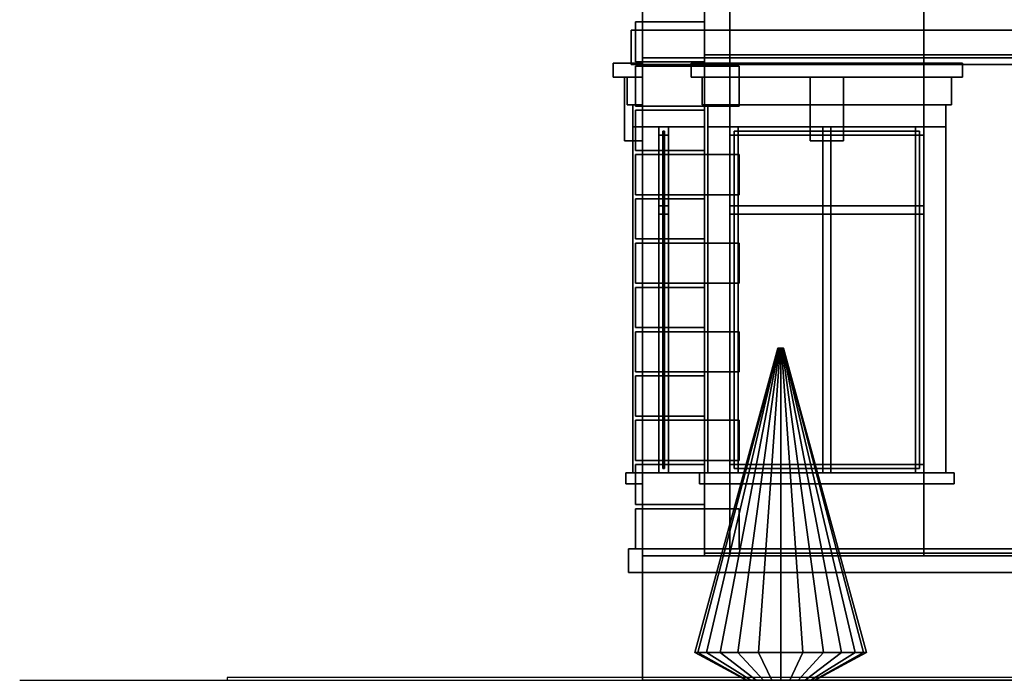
# Model space of a CAD drawing. Header units: metres. Extents: x -34.5 to -0.5, y 0 to 14.7.
# Tile 1 of 74: x -34.5 to -27.4, y 0 to 4.8. Entities that reach past the tile are written whole.
import ezdxf

# ---------------------------------------------------------------- set-up
doc = ezdxf.new("R2010")
doc.units = ezdxf.units.M
for name, color, linetype in [('FRAME', 8, 'Continuous'), ('GLASS', 5, 'Continuous'), ('GRAVEL', 8, 'Continuous'), ('GROUND', 8, 'Continuous'), ('HEDGE', 8, 'Continuous'), ('INTERIOR_FLOOR', 8, 'Continuous'), ('INTERIOR_WALL', 8, 'Continuous'), ('PLASTER', 8, 'Continuous'), ('RUSTIC', 8, 'Continuous'), ('STUCCO', 8, 'Continuous')]:
    doc.layers.add(name, color=color, linetype=linetype)

msp = doc.modelspace()

# ---------------------------------------------------------------- linework, layer by layer
at = {"layer": 'FRAME'}
for points in [[(-29.81, 3.94), (-29.88, 3.94), (-29.88, 4), (-29.81, 4)], [(-29.81, 1.5), (-29.88, 1.5), (-29.88, 4), (-29.81, 4)], [(-29.88, 1.5), (-29.81, 1.5), (-29.81, 4), (-29.88, 4)], [(-29.81, 1.5), (-29.88, 1.5), (-29.88, 4), (-29.81, 4)], [(-29.88, 1.5), (-29.81, 1.5), (-29.81, 4), (-29.88, 4)], [(-29.81, 1.5), (-29.88, 1.5), (-29.88, 4), (-29.81, 4)], [(-29.88, 3.94), (-29.81, 3.94), (-29.81, 4), (-29.88, 4)], [(-29.88, 1.5), (-29.81, 1.5), (-29.81, 4), (-29.88, 4)], [(-29.81, 3.94), (-29.88, 3.94), (-29.88, 4), (-29.81, 4)], [(-29.81, 1.5), (-29.88, 1.5), (-29.88, 4), (-29.81, 4)], [(-29.88, 1.5), (-29.81, 1.5), (-29.81, 4), (-29.88, 4)], [(-29.81, 1.5), (-29.88, 1.5), (-29.88, 4), (-29.81, 4)], [(-29.88, 1.5), (-29.81, 1.5), (-29.81, 4), (-29.88, 4)], [(-29.81, 1.5), (-29.88, 1.5), (-29.88, 4), (-29.81, 4)], [(-29.88, 3.94), (-29.81, 3.94), (-29.81, 4), (-29.88, 4)], [(-29.88, 1.5), (-29.81, 1.5), (-29.81, 4), (-29.88, 4)], [(-29.81, 3.94), (-29.88, 3.94), (-29.88, 4), (-29.81, 4)], [(-29.81, 1.5), (-29.88, 1.5), (-29.88, 4), (-29.81, 4)], [(-29.88, 1.5), (-29.81, 1.5), (-29.81, 4), (-29.88, 4)], [(-29.81, 1.5), (-29.88, 1.5), (-29.88, 4), (-29.81, 4)], [(-29.88, 1.5), (-29.81, 1.5), (-29.81, 4), (-29.88, 4)], [(-29.81, 1.5), (-29.88, 1.5), (-29.88, 4), (-29.81, 4)], [(-29.88, 3.94), (-29.81, 3.94), (-29.81, 4), (-29.88, 4)], [(-29.88, 1.5), (-29.81, 1.5), (-29.81, 4), (-29.88, 4)], [(-29.81, 3.94), (-29.88, 3.94), (-29.88, 4), (-29.81, 4)], [(-29.81, 1.5), (-29.88, 1.5), (-29.88, 4), (-29.81, 4)], [(-29.88, 1.5), (-29.81, 1.5), (-29.81, 4), (-29.88, 4)], [(-29.81, 1.5), (-29.88, 1.5), (-29.88, 4), (-29.81, 4)], [(-29.88, 1.5), (-29.81, 1.5), (-29.81, 4), (-29.88, 4)], [(-29.81, 1.5), (-29.88, 1.5), (-29.88, 4), (-29.81, 4)], [(-29.88, 3.94), (-29.81, 3.94), (-29.81, 4), (-29.88, 4)], [(-29.88, 1.5), (-29.81, 1.5), (-29.81, 4), (-29.88, 4)], [(-27.9667, 3.94), (-29.3667, 3.94), (-29.3667, 4), (-27.9667, 4)], [(-29.3067, 1.5), (-29.3667, 1.5), (-29.3667, 4), (-29.3067, 4)], [(-29.3667, 3.94), (-27.9667, 3.94), (-27.9667, 4), (-29.3667, 4)], [(-29.3667, 1.5), (-29.3067, 1.5), (-29.3067, 4), (-29.3667, 4)], [(-27.9667, 3.94), (-29.3667, 3.94), (-29.3667, 4), (-27.9667, 4)], [(-29.3067, 1.5), (-29.3667, 1.5), (-29.3667, 4), (-29.3067, 4)], [(-29.3667, 3.94), (-27.9667, 3.94), (-27.9667, 4), (-29.3667, 4)], [(-29.3667, 1.5), (-29.3067, 1.5), (-29.3067, 4), (-29.3667, 4)], [(-28.6367, 1.5), (-28.6967, 1.5), (-28.6967, 4), (-28.6367, 4)], [(-28.6967, 1.5), (-28.6367, 1.5), (-28.6367, 4), (-28.6967, 4)], [(-28.6367, 1.5), (-28.6967, 1.5), (-28.6967, 4), (-28.6367, 4)], [(-28.6967, 1.5), (-28.6367, 1.5), (-28.6367, 4), (-28.6967, 4)], [(-27.9667, 1.5), (-28.0267, 1.5), (-28.0267, 4), (-27.9667, 4)], [(-28.0267, 1.5), (-27.9667, 1.5), (-27.9667, 4), (-28.0267, 4)], [(-27.9667, 1.5), (-28.0267, 1.5), (-28.0267, 4), (-27.9667, 4)], [(-28.0267, 1.5), (-27.9667, 1.5), (-27.9667, 4), (-28.0267, 4)], [(-29.81, 3.37), (-29.88, 3.37), (-29.88, 3.43), (-29.81, 3.43)], [(-29.88, 3.37), (-29.81, 3.37), (-29.81, 3.43), (-29.88, 3.43)], [(-29.81, 3.37), (-29.88, 3.37), (-29.88, 3.43), (-29.81, 3.43)], [(-29.88, 3.37), (-29.81, 3.37), (-29.81, 3.43), (-29.88, 3.43)], [(-29.81, 3.37), (-29.88, 3.37), (-29.88, 3.43), (-29.81, 3.43)], [(-29.88, 3.37), (-29.81, 3.37), (-29.81, 3.43), (-29.88, 3.43)], [(-29.81, 3.37), (-29.88, 3.37), (-29.88, 3.43), (-29.81, 3.43)], [(-29.88, 3.37), (-29.81, 3.37), (-29.81, 3.43), (-29.88, 3.43)], [(-27.9667, 3.37), (-29.3667, 3.37), (-29.3667, 3.43), (-27.9667, 3.43)], [(-29.3667, 3.37), (-27.9667, 3.37), (-27.9667, 3.43), (-29.3667, 3.43)], [(-27.9667, 3.37), (-29.3667, 3.37), (-29.3667, 3.43), (-27.9667, 3.43)], [(-29.3667, 3.37), (-27.9667, 3.37), (-27.9667, 3.43), (-29.3667, 3.43)], [(-29.81, 1.5), (-29.88, 1.5), (-29.88, 1.56), (-29.81, 1.56)], [(-29.88, 1.5), (-29.81, 1.5), (-29.81, 1.56), (-29.88, 1.56)], [(-29.81, 1.5), (-29.88, 1.5), (-29.88, 1.56), (-29.81, 1.56)], [(-29.88, 1.5), (-29.81, 1.5), (-29.81, 1.56), (-29.88, 1.56)], [(-29.81, 1.5), (-29.88, 1.5), (-29.88, 1.56), (-29.81, 1.56)], [(-29.88, 1.5), (-29.81, 1.5), (-29.81, 1.56), (-29.88, 1.56)], [(-29.81, 1.5), (-29.88, 1.5), (-29.88, 1.56), (-29.81, 1.56)], [(-29.88, 1.5), (-29.81, 1.5), (-29.81, 1.56), (-29.88, 1.56)], [(-27.9667, 1.5), (-29.3667, 1.5), (-29.3667, 1.56), (-27.9667, 1.56)], [(-29.3667, 1.5), (-27.9667, 1.5), (-27.9667, 1.56), (-29.3667, 1.56)], [(-27.9667, 1.5), (-29.3667, 1.5), (-29.3667, 1.56), (-27.9667, 1.56)], [(-29.3667, 1.5), (-27.9667, 1.5), (-27.9667, 1.56), (-29.3667, 1.56)]]:
    msp.add_lwpolyline(points, close=True, dxfattribs=at)
at = {"layer": 'GLASS'}
for points in [[(-29.839, 1.53), (-29.851, 1.53), (-29.851, 3.97), (-29.839, 3.97)], [(-29.851, 1.53), (-29.839, 1.53), (-29.839, 3.97), (-29.851, 3.97)], [(-29.839, 1.53), (-29.851, 1.53), (-29.851, 3.97), (-29.839, 3.97)], [(-29.851, 1.53), (-29.839, 1.53), (-29.839, 3.97), (-29.851, 3.97)], [(-29.839, 1.53), (-29.851, 1.53), (-29.851, 3.97), (-29.839, 3.97)], [(-29.851, 1.53), (-29.839, 1.53), (-29.839, 3.97), (-29.851, 3.97)], [(-29.839, 1.53), (-29.851, 1.53), (-29.851, 3.97), (-29.839, 3.97)], [(-29.851, 1.53), (-29.839, 1.53), (-29.839, 3.97), (-29.851, 3.97)], [(-27.9967, 1.53), (-29.3367, 1.53), (-29.3367, 3.97), (-27.9967, 3.97)], [(-29.3367, 1.53), (-27.9967, 1.53), (-27.9967, 3.97), (-29.3367, 3.97)], [(-27.9967, 1.53), (-29.3367, 1.53), (-29.3367, 3.97), (-27.9967, 3.97)], [(-29.3367, 1.53), (-27.9967, 1.53), (-27.9967, 3.97), (-29.3367, 3.97)]]:
    msp.add_lwpolyline(points, close=True, dxfattribs=at)
at = {"layer": 'GRAVEL'}
msp.add_lwpolyline([(-33, 0), (-3, 0), (-3, 0.02), (-33, 0.02)], close=True, dxfattribs=at)
at = {"layer": 'GROUND'}
msp.add_line((-34.5, 0), (-1.5, 0), dxfattribs=at)
at = {"layer": 'HEDGE'}
for points in [[(-29.5989, 0.2), (-29.62, 0.2), (-29.02, 2.4), (-29.0193, 2.4)], [(-29.62, 0.2), (-29.5989, 0.2), (-29.0193, 2.4), (-29.02, 2.4)], [(-29.5369, 0.2), (-29.5989, 0.2), (-29.0193, 2.4), (-29.0173, 2.4)], [(-29.5989, 0.2), (-29.5369, 0.2), (-29.0173, 2.4), (-29.0193, 2.4)], [(-29.4384, 0.2), (-29.5369, 0.2), (-29.0173, 2.4), (-29.0141, 2.4)], [(-29.5369, 0.2), (-29.4384, 0.2), (-29.0141, 2.4), (-29.0173, 2.4)], [(-29.31, 0.2), (-29.4384, 0.2), (-29.0141, 2.4), (-29.01, 2.4)], [(-29.4384, 0.2), (-29.31, 0.2), (-29.01, 2.4), (-29.0141, 2.4)], [(-29.1605, 0.2), (-29.31, 0.2), (-29.01, 2.4), (-29.0052, 2.4)], [(-29.31, 0.2), (-29.1605, 0.2), (-29.0052, 2.4), (-29.01, 2.4)], [(-29, 0.2), (-29.1605, 0.2), (-29.0052, 2.4), (-29, 2.4)], [(-29.1605, 0.2), (-29, 0.2), (-29, 2.4), (-29.0052, 2.4)], [(-28.8395, 0.2), (-29, 0.2), (-29, 2.4), (-28.9948, 2.4)], [(-29, 0.2), (-28.8395, 0.2), (-28.9948, 2.4), (-29, 2.4)], [(-28.69, 0.2), (-28.8395, 0.2), (-28.9948, 2.4), (-28.99, 2.4)], [(-28.8395, 0.2), (-28.69, 0.2), (-28.99, 2.4), (-28.9948, 2.4)], [(-28.5616, 0.2), (-28.69, 0.2), (-28.99, 2.4), (-28.9859, 2.4)], [(-28.69, 0.2), (-28.5616, 0.2), (-28.9859, 2.4), (-28.99, 2.4)], [(-28.4631, 0.2), (-28.5616, 0.2), (-28.9859, 2.4), (-28.9827, 2.4)], [(-28.5616, 0.2), (-28.4631, 0.2), (-28.9827, 2.4), (-28.9859, 2.4)], [(-28.4011, 0.2), (-28.4631, 0.2), (-28.9827, 2.4), (-28.9807, 2.4)], [(-28.4631, 0.2), (-28.4011, 0.2), (-28.9807, 2.4), (-28.9827, 2.4)], [(-28.38, 0.2), (-28.4011, 0.2), (-28.9807, 2.4), (-28.98, 2.4)], [(-28.4011, 0.2), (-28.38, 0.2), (-28.98, 2.4), (-28.9807, 2.4)], [(-29.2415, 0), (-29.25, 0), (-29.62, 0.2), (-29.5989, 0.2)], [(-29.25, 0), (-29.2415, 0), (-29.5989, 0.2), (-29.62, 0.2)], [(-29.2165, 0), (-29.2415, 0), (-29.5989, 0.2), (-29.5369, 0.2)], [(-29.2415, 0), (-29.2165, 0), (-29.5369, 0.2), (-29.5989, 0.2)], [(-29.1768, 0), (-29.2165, 0), (-29.5369, 0.2), (-29.4384, 0.2)], [(-29.2165, 0), (-29.1768, 0), (-29.4384, 0.2), (-29.5369, 0.2)], [(-29.125, 0), (-29.1768, 0), (-29.4384, 0.2), (-29.31, 0.2)], [(-29.1768, 0), (-29.125, 0), (-29.31, 0.2), (-29.4384, 0.2)], [(-29.0647, 0), (-29.125, 0), (-29.31, 0.2), (-29.1605, 0.2)], [(-29.125, 0), (-29.0647, 0), (-29.1605, 0.2), (-29.31, 0.2)], [(-29, 0), (-29.0647, 0), (-29.1605, 0.2), (-29, 0.2)], [(-29.0647, 0), (-29, 0), (-29, 0.2), (-29.1605, 0.2)], [(-28.9353, 0), (-29, 0), (-29, 0.2), (-28.8395, 0.2)], [(-29, 0), (-28.9353, 0), (-28.8395, 0.2), (-29, 0.2)], [(-28.875, 0), (-28.9353, 0), (-28.8395, 0.2), (-28.69, 0.2)], [(-28.9353, 0), (-28.875, 0), (-28.69, 0.2), (-28.8395, 0.2)], [(-28.8232, 0), (-28.875, 0), (-28.69, 0.2), (-28.5616, 0.2)], [(-28.875, 0), (-28.8232, 0), (-28.5616, 0.2), (-28.69, 0.2)], [(-28.7835, 0), (-28.8232, 0), (-28.5616, 0.2), (-28.4631, 0.2)], [(-28.8232, 0), (-28.7835, 0), (-28.4631, 0.2), (-28.5616, 0.2)], [(-28.7585, 0), (-28.7835, 0), (-28.4631, 0.2), (-28.4011, 0.2)], [(-28.7835, 0), (-28.7585, 0), (-28.4011, 0.2), (-28.4631, 0.2)], [(-28.75, 0), (-28.7585, 0), (-28.4011, 0.2), (-28.38, 0.2)], [(-28.7585, 0), (-28.75, 0), (-28.38, 0.2), (-28.4011, 0.2)]]:
    msp.add_lwpolyline(points, close=True, dxfattribs=at)
at = {"layer": 'INTERIOR_FLOOR'}
for points in [[(-6.45, 4.5), (-29.55, 4.5), (-29.55, 4.52), (-6.45, 4.52)], [(-29.55, 4.5), (-6.45, 4.5), (-6.45, 4.52), (-29.55, 4.52)], [(-6.45, 0.9), (-29.55, 0.9), (-29.55, 0.92), (-6.45, 0.92)], [(-29.55, 0.9), (-6.45, 0.9), (-6.45, 0.92), (-29.55, 0.92)]]:
    msp.add_lwpolyline(points, close=True, dxfattribs=at)
at = {"layer": 'INTERIOR_WALL'}
for points in [[(-6.45, 0.9), (-29.55, 0.9), (-29.55, 7.6), (-6.45, 7.6)], [(-29.55, 0.9), (-6.45, 0.9), (-6.45, 7.6), (-29.55, 7.6)]]:
    msp.add_lwpolyline(points, close=True, dxfattribs=at)
at = {"layer": 'PLASTER'}
for points in [[(-29.3667, 4.5), (-30, 4.5), (-30, 7.9), (-29.3667, 7.9)], [(-29.55, 4.5), (-30, 4.5), (-30, 7.9), (-29.55, 7.9)], [(-30, 4.5), (-29.3667, 4.5), (-29.3667, 7.9), (-30, 7.9)], [(-30, 4.5), (-29.55, 4.5), (-29.55, 7.9), (-30, 7.9)], [(-29.55, 4.5), (-30, 4.5), (-30, 7.9), (-29.55, 7.9)], [(-30, 4.5), (-29.55, 4.5), (-29.55, 7.9), (-30, 7.9)], [(-29.55, 4.5), (-30, 4.5), (-30, 7.9), (-29.55, 7.9)], [(-30, 4.5), (-29.55, 4.5), (-29.55, 7.9), (-30, 7.9)], [(-29.55, 4.5), (-30, 4.5), (-30, 7.9), (-29.55, 7.9)], [(-30, 4.5), (-29.55, 4.5), (-29.55, 7.9), (-30, 7.9)], [(-29.55, 4.5), (-30, 4.5), (-30, 7.9), (-29.55, 7.9)], [(-29.3667, 4.5), (-30, 4.5), (-30, 7.9), (-29.3667, 7.9)], [(-30, 4.5), (-29.3667, 4.5), (-29.3667, 7.9), (-30, 7.9)], [(-30, 4.5), (-29.55, 4.5), (-29.55, 7.9), (-30, 7.9)], [(-26.7, 4.5), (-27.9667, 4.5), (-27.9667, 7.9), (-26.7, 7.9)], [(-27.9667, 4.5), (-26.7, 4.5), (-26.7, 7.9), (-27.9667, 7.9)], [(-26.7, 4.5), (-27.9667, 4.5), (-27.9667, 7.9), (-26.7, 7.9)], [(-27.9667, 4.5), (-26.7, 4.5), (-26.7, 7.9), (-27.9667, 7.9)], [(-29.55, 4.5), (-30, 4.5), (-30, 5.2), (-29.55, 5.2)], [(-30, 4.5), (-29.55, 4.5), (-29.55, 5.2), (-30, 5.2)], [(-29.55, 4.5), (-30, 4.5), (-30, 5.2), (-29.55, 5.2)], [(-30, 4.5), (-29.55, 4.5), (-29.55, 5.2), (-30, 5.2)], [(-29.55, 4.5), (-30, 4.5), (-30, 5.2), (-29.55, 5.2)], [(-30, 4.5), (-29.55, 4.5), (-29.55, 5.2), (-30, 5.2)], [(-29.55, 4.5), (-30, 4.5), (-30, 5.2), (-29.55, 5.2)], [(-30, 4.5), (-29.55, 4.5), (-29.55, 5.2), (-30, 5.2)], [(-27.9667, 4.5), (-29.3667, 4.5), (-29.3667, 5.2), (-27.9667, 5.2)], [(-29.3667, 4.5), (-27.9667, 4.5), (-27.9667, 5.2), (-29.3667, 5.2)], [(-27.9667, 4.5), (-29.3667, 4.5), (-29.3667, 5.2), (-27.9667, 5.2)], [(-29.3667, 4.5), (-27.9667, 4.5), (-27.9667, 5.2), (-29.3667, 5.2)], [(-29.3667, 0.9), (-30, 0.9), (-30, 4.5), (-29.3667, 4.5)], [(-29.55, 0.9), (-30, 0.9), (-30, 4.5), (-29.55, 4.5)], [(-30, 0.9), (-29.3667, 0.9), (-29.3667, 4.5), (-30, 4.5)], [(-30, 0.9), (-29.55, 0.9), (-29.55, 4.5), (-30, 4.5)], [(-29.55, 4), (-30, 4), (-30, 4.5), (-29.55, 4.5)], [(-30, 4), (-29.55, 4), (-29.55, 4.5), (-30, 4.5)], [(-29.55, 0.9), (-30, 0.9), (-30, 4.5), (-29.55, 4.5)], [(-30, 0.9), (-29.55, 0.9), (-29.55, 4.5), (-30, 4.5)], [(-29.55, 4), (-30, 4), (-30, 4.5), (-29.55, 4.5)], [(-30, 4), (-29.55, 4), (-29.55, 4.5), (-30, 4.5)], [(-29.55, 0.9), (-30, 0.9), (-30, 4.5), (-29.55, 4.5)], [(-30, 0.9), (-29.55, 0.9), (-29.55, 4.5), (-30, 4.5)], [(-29.55, 4), (-30, 4), (-30, 4.5), (-29.55, 4.5)], [(-30, 4), (-29.55, 4), (-29.55, 4.5), (-30, 4.5)], [(-29.55, 0.9), (-30, 0.9), (-30, 4.5), (-29.55, 4.5)], [(-30, 0.9), (-29.55, 0.9), (-29.55, 4.5), (-30, 4.5)], [(-29.55, 4), (-30, 4), (-30, 4.5), (-29.55, 4.5)], [(-30, 4), (-29.55, 4), (-29.55, 4.5), (-30, 4.5)], [(-29.55, 0.9), (-30, 0.9), (-30, 4.5), (-29.55, 4.5)], [(-29.3667, 0.9), (-30, 0.9), (-30, 4.5), (-29.3667, 4.5)], [(-30, 0.9), (-29.3667, 0.9), (-29.3667, 4.5), (-30, 4.5)], [(-30, 0.9), (-29.55, 0.9), (-29.55, 4.5), (-30, 4.5)], [(-27.9667, 4), (-29.3667, 4), (-29.3667, 4.5), (-27.9667, 4.5)], [(-29.3667, 4), (-27.9667, 4), (-27.9667, 4.5), (-29.3667, 4.5)], [(-27.9667, 4), (-29.3667, 4), (-29.3667, 4.5), (-27.9667, 4.5)], [(-29.3667, 4), (-27.9667, 4), (-27.9667, 4.5), (-29.3667, 4.5)], [(-26.7, 0.9), (-27.9667, 0.9), (-27.9667, 4.5), (-26.7, 4.5)], [(-27.9667, 0.9), (-26.7, 0.9), (-26.7, 4.5), (-27.9667, 4.5)], [(-26.7, 0.9), (-27.9667, 0.9), (-27.9667, 4.5), (-26.7, 4.5)], [(-27.9667, 0.9), (-26.7, 0.9), (-26.7, 4.5), (-27.9667, 4.5)], [(-30, 4.16), (-30.11, 4.16), (-30.11, 4.36), (-30, 4.36)], [(-30.11, 4.16), (-30, 4.16), (-30, 4.36), (-30.11, 4.36)], [(-30, 4.16), (-30.11, 4.16), (-30.11, 4.36), (-30, 4.36)], [(-30.11, 4.16), (-30, 4.16), (-30, 4.36), (-30.11, 4.36)], [(-30, 4.16), (-30.11, 4.16), (-30.11, 4.36), (-30, 4.36)], [(-30.11, 4.16), (-30, 4.16), (-30, 4.36), (-30.11, 4.36)], [(-30, 4.16), (-30.11, 4.16), (-30.11, 4.36), (-30, 4.36)], [(-30.11, 4.16), (-30, 4.16), (-30, 4.36), (-30.11, 4.36)], [(-27.7667, 4.16), (-29.5667, 4.16), (-29.5667, 4.36), (-27.7667, 4.36)], [(-29.5667, 4.16), (-27.7667, 4.16), (-27.7667, 4.36), (-29.5667, 4.36)], [(-27.7667, 4.16), (-29.5667, 4.16), (-29.5667, 4.36), (-27.7667, 4.36)], [(-29.5667, 4.16), (-27.7667, 4.16), (-27.7667, 4.36), (-29.5667, 4.36)], [(-29.55, 0.9), (-30, 0.9), (-30, 1.5), (-29.55, 1.5)], [(-30, 0.9), (-29.55, 0.9), (-29.55, 1.5), (-30, 1.5)], [(-29.55, 0.9), (-30, 0.9), (-30, 1.5), (-29.55, 1.5)], [(-30, 0.9), (-29.55, 0.9), (-29.55, 1.5), (-30, 1.5)], [(-29.55, 0.9), (-30, 0.9), (-30, 1.5), (-29.55, 1.5)], [(-30, 0.9), (-29.55, 0.9), (-29.55, 1.5), (-30, 1.5)], [(-29.55, 0.9), (-30, 0.9), (-30, 1.5), (-29.55, 1.5)], [(-30, 0.9), (-29.55, 0.9), (-29.55, 1.5), (-30, 1.5)], [(-27.9667, 0.9), (-29.3667, 0.9), (-29.3667, 1.5), (-27.9667, 1.5)], [(-29.3667, 0.9), (-27.9667, 0.9), (-27.9667, 1.5), (-29.3667, 1.5)], [(-27.9667, 0.9), (-29.3667, 0.9), (-29.3667, 1.5), (-27.9667, 1.5)], [(-29.3667, 0.9), (-27.9667, 0.9), (-27.9667, 1.5), (-29.3667, 1.5)]]:
    msp.add_lwpolyline(points, close=True, dxfattribs=at)
at = {"layer": 'RUSTIC'}
for points in [[(-6, 0), (-30, 0), (-30, 0.9), (-6, 0.9)], [(-30, 0), (-6, 0), (-6, 0.9), (-30, 0.9)]]:
    msp.add_lwpolyline(points, close=True, dxfattribs=at)
at = {"layer": 'STUCCO'}
for points in [[(-5.92, 4.45), (-30.08, 4.45), (-30.08, 4.7), (-5.92, 4.7)], [(-30.08, 4.45), (-5.92, 4.45), (-5.92, 4.7), (-30.08, 4.7)], [(-29.55, 4.47), (-30.05, 4.47), (-30.05, 4.76), (-29.55, 4.76)], [(-30, 4.47), (-30.05, 4.47), (-30.05, 4.76), (-30, 4.76)], [(-30.05, 4.47), (-29.55, 4.47), (-29.55, 4.76), (-30.05, 4.76)], [(-30.05, 4.47), (-30, 4.47), (-30, 4.76), (-30.05, 4.76)], [(-30, 4.47), (-30.05, 4.47), (-30.05, 4.76), (-30, 4.76)], [(-29.55, 4.47), (-30.05, 4.47), (-30.05, 4.76), (-29.55, 4.76)], [(-30.05, 4.47), (-29.55, 4.47), (-29.55, 4.76), (-30.05, 4.76)], [(-30.05, 4.47), (-30, 4.47), (-30, 4.76), (-30.05, 4.76)], [(-30, 4.36), (-30.21, 4.36), (-30.21, 4.46), (-30, 4.46)], [(-30.21, 4.36), (-30, 4.36), (-30, 4.46), (-30.21, 4.46)], [(-30, 4.36), (-30.21, 4.36), (-30.21, 4.46), (-30, 4.46)], [(-30.21, 4.36), (-30, 4.36), (-30, 4.46), (-30.21, 4.46)], [(-30, 4.36), (-30.21, 4.36), (-30.21, 4.46), (-30, 4.46)], [(-30.21, 4.36), (-30, 4.36), (-30, 4.46), (-30.21, 4.46)], [(-30, 4.36), (-30.21, 4.36), (-30.21, 4.46), (-30, 4.46)], [(-30.21, 4.36), (-30, 4.36), (-30, 4.46), (-30.21, 4.46)], [(-29.3, 4.15), (-30.05, 4.15), (-30.05, 4.44), (-29.3, 4.44)], [(-30, 4.15), (-30.05, 4.15), (-30.05, 4.44), (-30, 4.44)], [(-30.05, 4.15), (-29.3, 4.15), (-29.3, 4.44), (-30.05, 4.44)], [(-30.05, 4.15), (-30, 4.15), (-30, 4.44), (-30.05, 4.44)], [(-30, 4.15), (-30.05, 4.15), (-30.05, 4.44), (-30, 4.44)], [(-29.3, 4.15), (-30.05, 4.15), (-30.05, 4.44), (-29.3, 4.44)], [(-30.05, 4.15), (-29.3, 4.15), (-29.3, 4.44), (-30.05, 4.44)], [(-30.05, 4.15), (-30, 4.15), (-30, 4.44), (-30.05, 4.44)], [(-27.6867, 4.36), (-29.6467, 4.36), (-29.6467, 4.46), (-27.6867, 4.46)], [(-29.6467, 4.36), (-27.6867, 4.36), (-27.6867, 4.46), (-29.6467, 4.46)], [(-27.6867, 4.36), (-29.6467, 4.36), (-29.6467, 4.46), (-27.6867, 4.46)], [(-29.6467, 4.36), (-27.6867, 4.36), (-27.6867, 4.46), (-29.6467, 4.46)], [(-30, 3.9), (-30.13, 3.9), (-30.13, 4.36), (-30, 4.36)], [(-30.13, 3.9), (-30, 3.9), (-30, 4.36), (-30.13, 4.36)], [(-30, 3.9), (-30.13, 3.9), (-30.13, 4.36), (-30, 4.36)], [(-30.13, 3.9), (-30, 3.9), (-30, 4.36), (-30.13, 4.36)], [(-30, 3.9), (-30.13, 3.9), (-30.13, 4.36), (-30, 4.36)], [(-30.13, 3.9), (-30, 3.9), (-30, 4.36), (-30.13, 4.36)], [(-30, 3.9), (-30.13, 3.9), (-30.13, 4.36), (-30, 4.36)], [(-30.13, 3.9), (-30, 3.9), (-30, 4.36), (-30.13, 4.36)], [(-28.5467, 3.9), (-28.7867, 3.9), (-28.7867, 4.36), (-28.5467, 4.36)], [(-28.7867, 3.9), (-28.5467, 3.9), (-28.5467, 4.36), (-28.7867, 4.36)], [(-28.5467, 3.9), (-28.7867, 3.9), (-28.7867, 4.36), (-28.5467, 4.36)], [(-28.7867, 3.9), (-28.5467, 3.9), (-28.5467, 4.36), (-28.7867, 4.36)], [(-30, 4), (-30.07, 4), (-30.07, 4.16), (-30, 4.16)], [(-30.07, 4), (-30, 4), (-30, 4.16), (-30.07, 4.16)], [(-30, 4), (-30.07, 4), (-30.07, 4.16), (-30, 4.16)], [(-30.07, 4), (-30, 4), (-30, 4.16), (-30.07, 4.16)], [(-30, 4), (-30.07, 4), (-30.07, 4.16), (-30, 4.16)], [(-30.07, 4), (-30, 4), (-30, 4.16), (-30.07, 4.16)], [(-30, 4), (-30.07, 4), (-30.07, 4.16), (-30, 4.16)], [(-30.07, 4), (-30, 4), (-30, 4.16), (-30.07, 4.16)], [(-27.8067, 4), (-29.5267, 4), (-29.5267, 4.16), (-27.8067, 4.16)], [(-29.5267, 4), (-27.8067, 4), (-27.8067, 4.16), (-29.5267, 4.16)], [(-27.8067, 4), (-29.5267, 4), (-29.5267, 4.16), (-27.8067, 4.16)], [(-29.5267, 4), (-27.8067, 4), (-27.8067, 4.16), (-29.5267, 4.16)], [(-29.55, 3.83), (-30.05, 3.83), (-30.05, 4.12), (-29.55, 4.12)], [(-30, 3.83), (-30.05, 3.83), (-30.05, 4.12), (-30, 4.12)], [(-30.05, 3.83), (-29.55, 3.83), (-29.55, 4.12), (-30.05, 4.12)], [(-30.05, 3.83), (-30, 3.83), (-30, 4.12), (-30.05, 4.12)], [(-30, 3.83), (-30.05, 3.83), (-30.05, 4.12), (-30, 4.12)], [(-29.55, 3.83), (-30.05, 3.83), (-30.05, 4.12), (-29.55, 4.12)], [(-30.05, 3.83), (-29.55, 3.83), (-29.55, 4.12), (-30.05, 4.12)], [(-30.05, 3.83), (-30, 3.83), (-30, 4.12), (-30.05, 4.12)], [(-30, 1.5), (-30.07, 1.5), (-30.07, 4), (-30, 4)], [(-30.07, 1.5), (-30, 1.5), (-30, 4), (-30.07, 4)], [(-30, 1.5), (-30.07, 1.5), (-30.07, 4), (-30, 4)], [(-30.07, 1.5), (-30, 1.5), (-30, 4), (-30.07, 4)], [(-30, 1.5), (-30.07, 1.5), (-30.07, 4), (-30, 4)], [(-30.07, 1.5), (-30, 1.5), (-30, 4), (-30.07, 4)], [(-30, 1.5), (-30.07, 1.5), (-30.07, 4), (-30, 4)], [(-30.07, 1.5), (-30, 1.5), (-30, 4), (-30.07, 4)], [(-30, 1.5), (-30.07, 1.5), (-30.07, 4), (-30, 4)], [(-30.07, 1.5), (-30, 1.5), (-30, 4), (-30.07, 4)], [(-30, 1.5), (-30.07, 1.5), (-30.07, 4), (-30, 4)], [(-30.07, 1.5), (-30, 1.5), (-30, 4), (-30.07, 4)], [(-30, 1.5), (-30.07, 1.5), (-30.07, 4), (-30, 4)], [(-30.07, 1.5), (-30, 1.5), (-30, 4), (-30.07, 4)], [(-30, 1.5), (-30.07, 1.5), (-30.07, 4), (-30, 4)], [(-30.07, 1.5), (-30, 1.5), (-30, 4), (-30.07, 4)], [(-29.3667, 1.5), (-29.5267, 1.5), (-29.5267, 4), (-29.3667, 4)], [(-29.5267, 1.5), (-29.3667, 1.5), (-29.3667, 4), (-29.5267, 4)], [(-29.3667, 1.5), (-29.5267, 1.5), (-29.5267, 4), (-29.3667, 4)], [(-29.5267, 1.5), (-29.3667, 1.5), (-29.3667, 4), (-29.5267, 4)], [(-27.8067, 1.5), (-27.9667, 1.5), (-27.9667, 4), (-27.8067, 4)], [(-27.9667, 1.5), (-27.8067, 1.5), (-27.8067, 4), (-27.9667, 4)], [(-27.8067, 1.5), (-27.9667, 1.5), (-27.9667, 4), (-27.8067, 4)], [(-27.9667, 1.5), (-27.8067, 1.5), (-27.8067, 4), (-27.9667, 4)], [(-29.3, 3.51), (-30.05, 3.51), (-30.05, 3.8), (-29.3, 3.8)], [(-30, 3.51), (-30.05, 3.51), (-30.05, 3.8), (-30, 3.8)], [(-30.05, 3.51), (-29.3, 3.51), (-29.3, 3.8), (-30.05, 3.8)], [(-30.05, 3.51), (-30, 3.51), (-30, 3.8), (-30.05, 3.8)], [(-30, 3.51), (-30.05, 3.51), (-30.05, 3.8), (-30, 3.8)], [(-29.3, 3.51), (-30.05, 3.51), (-30.05, 3.8), (-29.3, 3.8)], [(-30.05, 3.51), (-29.3, 3.51), (-29.3, 3.8), (-30.05, 3.8)], [(-30.05, 3.51), (-30, 3.51), (-30, 3.8), (-30.05, 3.8)], [(-29.55, 3.19), (-30.05, 3.19), (-30.05, 3.48), (-29.55, 3.48)], [(-30, 3.19), (-30.05, 3.19), (-30.05, 3.48), (-30, 3.48)], [(-30.05, 3.19), (-29.55, 3.19), (-29.55, 3.48), (-30.05, 3.48)], [(-30.05, 3.19), (-30, 3.19), (-30, 3.48), (-30.05, 3.48)], [(-30, 3.19), (-30.05, 3.19), (-30.05, 3.48), (-30, 3.48)], [(-29.55, 3.19), (-30.05, 3.19), (-30.05, 3.48), (-29.55, 3.48)], [(-30.05, 3.19), (-29.55, 3.19), (-29.55, 3.48), (-30.05, 3.48)], [(-30.05, 3.19), (-30, 3.19), (-30, 3.48), (-30.05, 3.48)], [(-29.3, 2.87), (-30.05, 2.87), (-30.05, 3.16), (-29.3, 3.16)], [(-30, 2.87), (-30.05, 2.87), (-30.05, 3.16), (-30, 3.16)], [(-30.05, 2.87), (-29.3, 2.87), (-29.3, 3.16), (-30.05, 3.16)], [(-30.05, 2.87), (-30, 2.87), (-30, 3.16), (-30.05, 3.16)], [(-30, 2.87), (-30.05, 2.87), (-30.05, 3.16), (-30, 3.16)], [(-29.3, 2.87), (-30.05, 2.87), (-30.05, 3.16), (-29.3, 3.16)], [(-30.05, 2.87), (-29.3, 2.87), (-29.3, 3.16), (-30.05, 3.16)], [(-30.05, 2.87), (-30, 2.87), (-30, 3.16), (-30.05, 3.16)], [(-29.55, 2.55), (-30.05, 2.55), (-30.05, 2.84), (-29.55, 2.84)], [(-30, 2.55), (-30.05, 2.55), (-30.05, 2.84), (-30, 2.84)], [(-30.05, 2.55), (-29.55, 2.55), (-29.55, 2.84), (-30.05, 2.84)], [(-30.05, 2.55), (-30, 2.55), (-30, 2.84), (-30.05, 2.84)], [(-30, 2.55), (-30.05, 2.55), (-30.05, 2.84), (-30, 2.84)], [(-29.55, 2.55), (-30.05, 2.55), (-30.05, 2.84), (-29.55, 2.84)], [(-30.05, 2.55), (-29.55, 2.55), (-29.55, 2.84), (-30.05, 2.84)], [(-30.05, 2.55), (-30, 2.55), (-30, 2.84), (-30.05, 2.84)], [(-29.3, 2.23), (-30.05, 2.23), (-30.05, 2.52), (-29.3, 2.52)], [(-30, 2.23), (-30.05, 2.23), (-30.05, 2.52), (-30, 2.52)], [(-30.05, 2.23), (-29.3, 2.23), (-29.3, 2.52), (-30.05, 2.52)], [(-30.05, 2.23), (-30, 2.23), (-30, 2.52), (-30.05, 2.52)], [(-30, 2.23), (-30.05, 2.23), (-30.05, 2.52), (-30, 2.52)], [(-29.3, 2.23), (-30.05, 2.23), (-30.05, 2.52), (-29.3, 2.52)], [(-30.05, 2.23), (-29.3, 2.23), (-29.3, 2.52), (-30.05, 2.52)], [(-30.05, 2.23), (-30, 2.23), (-30, 2.52), (-30.05, 2.52)], [(-29.55, 1.91), (-30.05, 1.91), (-30.05, 2.2), (-29.55, 2.2)], [(-30, 1.91), (-30.05, 1.91), (-30.05, 2.2), (-30, 2.2)], [(-30.05, 1.91), (-29.55, 1.91), (-29.55, 2.2), (-30.05, 2.2)], [(-30.05, 1.91), (-30, 1.91), (-30, 2.2), (-30.05, 2.2)], [(-30, 1.91), (-30.05, 1.91), (-30.05, 2.2), (-30, 2.2)], [(-29.55, 1.91), (-30.05, 1.91), (-30.05, 2.2), (-29.55, 2.2)], [(-30.05, 1.91), (-29.55, 1.91), (-29.55, 2.2), (-30.05, 2.2)], [(-30.05, 1.91), (-30, 1.91), (-30, 2.2), (-30.05, 2.2)], [(-29.3, 1.59), (-30.05, 1.59), (-30.05, 1.88), (-29.3, 1.88)], [(-30, 1.59), (-30.05, 1.59), (-30.05, 1.88), (-30, 1.88)], [(-30.05, 1.59), (-29.3, 1.59), (-29.3, 1.88), (-30.05, 1.88)], [(-30.05, 1.59), (-30, 1.59), (-30, 1.88), (-30.05, 1.88)], [(-30, 1.59), (-30.05, 1.59), (-30.05, 1.88), (-30, 1.88)], [(-29.3, 1.59), (-30.05, 1.59), (-30.05, 1.88), (-29.3, 1.88)], [(-30.05, 1.59), (-29.3, 1.59), (-29.3, 1.88), (-30.05, 1.88)], [(-30.05, 1.59), (-30, 1.59), (-30, 1.88), (-30.05, 1.88)], [(-30, 1.42), (-30.12, 1.42), (-30.12, 1.5), (-30, 1.5)], [(-30.12, 1.42), (-30, 1.42), (-30, 1.5), (-30.12, 1.5)], [(-30, 1.42), (-30.12, 1.42), (-30.12, 1.5), (-30, 1.5)], [(-30.12, 1.42), (-30, 1.42), (-30, 1.5), (-30.12, 1.5)], [(-30, 1.42), (-30.12, 1.42), (-30.12, 1.5), (-30, 1.5)], [(-30.12, 1.42), (-30, 1.42), (-30, 1.5), (-30.12, 1.5)], [(-30, 1.42), (-30.12, 1.42), (-30.12, 1.5), (-30, 1.5)], [(-30.12, 1.42), (-30, 1.42), (-30, 1.5), (-30.12, 1.5)], [(-29.55, 1.27), (-30.05, 1.27), (-30.05, 1.56), (-29.55, 1.56)], [(-30, 1.27), (-30.05, 1.27), (-30.05, 1.56), (-30, 1.56)], [(-30.05, 1.27), (-29.55, 1.27), (-29.55, 1.56), (-30.05, 1.56)], [(-30.05, 1.27), (-30, 1.27), (-30, 1.56), (-30.05, 1.56)], [(-30, 1.27), (-30.05, 1.27), (-30.05, 1.56), (-30, 1.56)], [(-29.55, 1.27), (-30.05, 1.27), (-30.05, 1.56), (-29.55, 1.56)], [(-30.05, 1.27), (-29.55, 1.27), (-29.55, 1.56), (-30.05, 1.56)], [(-30.05, 1.27), (-30, 1.27), (-30, 1.56), (-30.05, 1.56)], [(-27.7467, 1.42), (-29.5867, 1.42), (-29.5867, 1.5), (-27.7467, 1.5)], [(-29.5867, 1.42), (-27.7467, 1.42), (-27.7467, 1.5), (-29.5867, 1.5)], [(-27.7467, 1.42), (-29.5867, 1.42), (-29.5867, 1.5), (-27.7467, 1.5)], [(-29.5867, 1.42), (-27.7467, 1.42), (-27.7467, 1.5), (-29.5867, 1.5)], [(-29.3, 0.95), (-30.05, 0.95), (-30.05, 1.24), (-29.3, 1.24)], [(-30, 0.95), (-30.05, 0.95), (-30.05, 1.24), (-30, 1.24)], [(-30.05, 0.95), (-29.3, 0.95), (-29.3, 1.24), (-30.05, 1.24)], [(-30.05, 0.95), (-30, 0.95), (-30, 1.24), (-30.05, 1.24)], [(-30, 0.95), (-30.05, 0.95), (-30.05, 1.24), (-30, 1.24)], [(-29.3, 0.95), (-30.05, 0.95), (-30.05, 1.24), (-29.3, 1.24)], [(-30.05, 0.95), (-29.3, 0.95), (-29.3, 1.24), (-30.05, 1.24)], [(-30.05, 0.95), (-30, 0.95), (-30, 1.24), (-30.05, 1.24)], [(-5.9, 0.78), (-30.1, 0.78), (-30.1, 0.95), (-5.9, 0.95)], [(-30.1, 0.78), (-5.9, 0.78), (-5.9, 0.95), (-30.1, 0.95)]]:
    msp.add_lwpolyline(points, close=True, dxfattribs=at)

doc.saveas('drawing.dxf')
